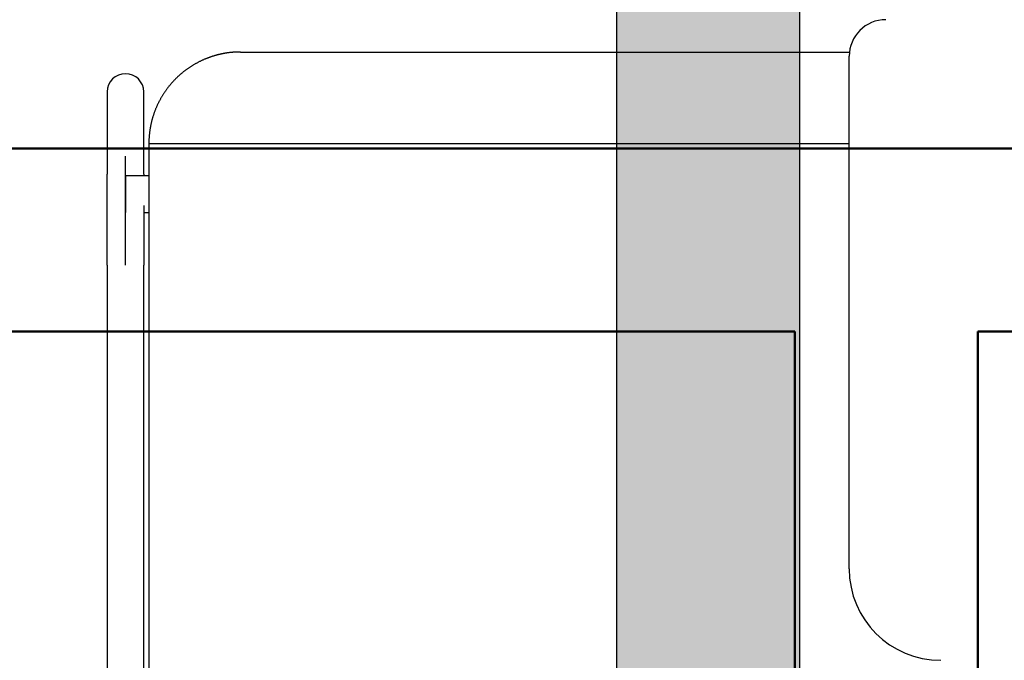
# Model space of a CAD drawing. Header units: metres. Extents: x -1 to 430, y -6 to 31.
# Tile 97 of 169: x 418.074 to 418.612, y 16.23 to 16.58. Entities that reach past the tile are written whole.
import ezdxf

# ---------------------------------------------------------------- set-up
doc = ezdxf.new("R2010")
doc.units = ezdxf.units.M
doc.linetypes.add('CONTINUA', pattern=[0])
for name, color, linetype, lineweight in [('3D P1 MURS NOUS', 7, 'CONTINUA', 25), ('3D P2 MURS NOUS', 7, 'CONTINUA', 25), ('PA MOBLES', 7, 'CONTINUA', 25)]:
    doc.layers.add(name, color=color, linetype=linetype, lineweight=lineweight)

msp = doc.modelspace()

# ---------------------------------------------------------------- hatches: boundary and pattern name
at = {"layer": '3D P2 MURS NOUS', "linetype": 'CONTINUA', "lineweight": 18, "true_color": 0x006e00, "transparency": 33554687}
msp.add_hatch(color=96, dxfattribs=at).paths.add_polyline_path([(418.39992, 17.61547), (418.39992, 13.12061), (418.49992, 13.12061), (418.49992, 17.61547)])

# ---------------------------------------------------------------- linework, layer by layer
at = {"layer": '3D P1 MURS NOUS', "color": 4, "linetype": 'CONTINUA', "lineweight": 50, "transparency": 33554687}
for p, q in [((420.41698, 16.50946), (417.17811, 16.50946)), ((417.17811, 16.40946), (418.49726, 16.40946)), ((418.49726, 16.40946), (418.49726, 15.90946)), ((418.59726, 16.40946), (420.41698, 16.40946)), ((418.59726, 15.90946), (418.59726, 16.40946))]:
    msp.add_line(p, q, dxfattribs=at)
at = {"layer": '3D P2 MURS NOUS', "color": 7, "linetype": 'CONTINUA', "lineweight": 25, "transparency": 33554687}
for p, q in [((418.39992, 17.61547), (418.39992, 13.12061)), ((418.49992, 13.12061), (418.49992, 17.61547))]:
    msp.add_line(p, q, dxfattribs=at)
at = {"layer": 'PA MOBLES', "color": 180, "transparency": 33554687}
for p, q in [((418.19445, 16.56223), (418.52708, 16.56223)), ((418.52695, 16.27989), (418.52695, 16.55989)), ((418.12168, 16.5405), (418.12168, 16.49544)), ((418.14168, 16.49544), (418.14168, 16.5405)), ((418.14445, 16.51223), (418.52695, 16.51223)), ((418.14445, 16.51223), (418.14445, 16.16223)), ((418.13168, 16.44574), (418.13168, 16.50532)), ((418.13168, 16.49463), (418.13168, 16.47463)), ((418.14445, 16.49463), (418.13168, 16.49463)), ((418.14168, 16.47463), (418.14445, 16.47463)), ((418.12168, 16.44574), (418.12168, 16.18525)), ((418.14168, 16.18525), (418.14168, 16.44574))]:
    msp.add_line(p, q, dxfattribs=at)
for points in [[(418.18254, 16.56079), (418.18229, 16.56073), (418.18203, 16.56067), (418.18178, 16.5606), (418.18153, 16.56054), (418.18128, 16.56047), (418.18103, 16.5604), (418.18078, 16.56033), (418.18053, 16.56026), (418.18029, 16.56018), (418.18004, 16.56011), (418.17979, 16.56004), (418.17954, 16.55996), (418.17929, 16.55988), (418.17905, 16.5598), (418.1788, 16.55972), (418.17855, 16.55964), (418.17831, 16.55956), (418.17806, 16.55947), (418.17782, 16.55939), (418.17757, 16.5593), (418.17733, 16.55921), (418.17708, 16.55912), (418.17684, 16.55903), (418.1766, 16.55894), (418.17636, 16.55884), (418.17611, 16.55875), (418.17587, 16.55865), (418.17563, 16.55856), (418.17539, 16.55846), (418.17515, 16.55836), (418.17485, 16.55823), (418.17454, 16.5581), (418.17423, 16.55796), (418.17393, 16.55783), (418.17363, 16.55769), (418.17332, 16.55755), (418.17302, 16.55741), (418.17272, 16.55726), (418.17242, 16.55712), (418.17212, 16.55697), (418.17183, 16.55682), (418.17153, 16.55667), (418.17123, 16.55652), (418.17094, 16.55636), (418.17065, 16.5562), (418.17036, 16.55604), (418.17007, 16.55588), (418.16978, 16.55572), (418.16949, 16.55556), (418.1692, 16.55539), (418.16892, 16.55522), (418.16864, 16.55505), (418.16835, 16.55488), (418.16807, 16.55471), (418.16779, 16.55453), (418.16752, 16.55436), (418.16724, 16.55418), (418.16696, 16.554), (418.16669, 16.55382), (418.16642, 16.55363), (418.16615, 16.55345), (418.16588, 16.55326), (418.16561, 16.55308), (418.16534, 16.55289), (418.16508, 16.5527), (418.16482, 16.5525), (418.16455, 16.55231), (418.16429, 16.55211), (418.16404, 16.55192), (418.16378, 16.55172), (418.16352, 16.55152), (418.16327, 16.55132), (418.16302, 16.55112), (418.16277, 16.55091), (418.16252, 16.55071), (418.16227, 16.5505), (418.16203, 16.55029), (418.16179, 16.55009), (418.16154, 16.54988), (418.1613, 16.54967), (418.16107, 16.54945), (418.16083, 16.54924), (418.1606, 16.54903), (418.16036, 16.54881), (418.16013, 16.54859), (418.1599, 16.54838), (418.15968, 16.54816), (418.15945, 16.54794), (418.15923, 16.54772), (418.15901, 16.5475), (418.15879, 16.54728), (418.15857, 16.54706), (418.15836, 16.54683), (418.15814, 16.54661), (418.15793, 16.54638), (418.15771, 16.54615), (418.1575, 16.54592), (418.15729, 16.54568), (418.15708, 16.54545), (418.15687, 16.54521), (418.15666, 16.54497), (418.15646, 16.54473), (418.15625, 16.54449), (418.15605, 16.54425), (418.15584, 16.544), (418.15564, 16.54375), (418.15544, 16.5435), (418.15524, 16.54325), (418.15504, 16.543), (418.15484, 16.54275), (418.15465, 16.54249), (418.15445, 16.54223), (418.15426, 16.54197), (418.15407, 16.54171), (418.15388, 16.54145), (418.15369, 16.54119), (418.1535, 16.54092), (418.15332, 16.54066), (418.15313, 16.54039), (418.15295, 16.54012), (418.15277, 16.53985), (418.15259, 16.53957), (418.15241, 16.5393), (418.15224, 16.53902), (418.15206, 16.53874), (418.15189, 16.53847), (418.15172, 16.53819), (418.15155, 16.5379), (418.15138, 16.53762), (418.15121, 16.53734), (418.15105, 16.53705), (418.15089, 16.53677), (418.15073, 16.53648), (418.15057, 16.53619), (418.15041, 16.5359), (418.15025, 16.53561), (418.1501, 16.53531), (418.14995, 16.53502), (418.1498, 16.53472), (418.14965, 16.53443), (418.1495, 16.53413), (418.14936, 16.53383), (418.14922, 16.53353), (418.14908, 16.53323), (418.14894, 16.53293), (418.1488, 16.53263), (418.14867, 16.53232), (418.14854, 16.53202), (418.1484, 16.53171), (418.14828, 16.53141), (418.14815, 16.5311), (418.14803, 16.53079), (418.1479, 16.53048), (418.14778, 16.53017), (418.14766, 16.52986), (418.14755, 16.52955), (418.14743, 16.52924), (418.14732, 16.52892), (418.14721, 16.52861), (418.1471, 16.5283), (418.147, 16.52798), (418.1469, 16.52766), (418.14679, 16.52735), (418.14669, 16.52703), (418.1466, 16.52671), (418.1465, 16.52639), (418.14641, 16.52607), (418.14632, 16.52576), (418.14623, 16.52544), (418.14614, 16.52512), (418.14606, 16.52479), (418.14598, 16.52447), (418.1459, 16.52415), (418.14582, 16.52383), (418.14574, 16.52351), (418.14567, 16.52319), (418.1456, 16.52286), (418.14553, 16.52254), (418.14546, 16.52222), (418.1454, 16.52189), (418.14533, 16.52157), (418.14527, 16.52124), (418.14521, 16.52092), (418.14516, 16.5206), (418.14511, 16.52027), (418.14505, 16.51995), (418.145, 16.51962), (418.14496, 16.5193), (418.14491, 16.51898), (418.14487, 16.51865), (418.14483, 16.51833), (418.14479, 16.51801), (418.14475, 16.51768), (418.14472, 16.51736), (418.14469, 16.51704), (418.14466, 16.51671), (418.14463, 16.51639), (418.1446, 16.51607), (418.14458, 16.51575), (418.14456, 16.51542), (418.14454, 16.5151), (418.14452, 16.51478), (418.1445, 16.51446), (418.14449, 16.51414), (418.14448, 16.51382), (418.14447, 16.5135), (418.14446, 16.51319), (418.14446, 16.51287), (418.14446, 16.51255), (418.14445, 16.51223)], [(418.19445, 16.56223), (418.19421, 16.56223), (418.19396, 16.56223), (418.19371, 16.56223), (418.19345, 16.56222), (418.1932, 16.56222), (418.19294, 16.56221), (418.19269, 16.5622), (418.19243, 16.56219), (418.19217, 16.56218), (418.19191, 16.56217), (418.19165, 16.56215), (418.19139, 16.56214), (418.19113, 16.56212), (418.19087, 16.5621), (418.1906, 16.56208), (418.19034, 16.56206), (418.19007, 16.56204), (418.18981, 16.56202), (418.18954, 16.56199), (418.18927, 16.56196), (418.18901, 16.56194), (418.18874, 16.56191), (418.18847, 16.56187), (418.1882, 16.56184), (418.18793, 16.56181), (418.18766, 16.56177), (418.1874, 16.56173), (418.18713, 16.5617), (418.18686, 16.56165), (418.18659, 16.56161), (418.18645, 16.56159), (418.18632, 16.56157), (418.18618, 16.56155), (418.18604, 16.56152), (418.18591, 16.5615), (418.18577, 16.56148), (418.18563, 16.56145), (418.1855, 16.56143), (418.18536, 16.5614), (418.18523, 16.56138), (418.18509, 16.56135), (418.18495, 16.56132), (418.18482, 16.5613), (418.18468, 16.56127), (418.18455, 16.56124), (418.18441, 16.56122), (418.18428, 16.56119), (418.18414, 16.56116), (418.18401, 16.56113), (418.18387, 16.5611), (418.18374, 16.56107), (418.1836, 16.56104), (418.18347, 16.56101), (418.18334, 16.56098), (418.1832, 16.56095), (418.18307, 16.56092), (418.18294, 16.56089), (418.1828, 16.56086), (418.18267, 16.56083), (418.18254, 16.56079)], [(418.12168, 16.44574), (418.12168, 16.44639), (418.12168, 16.44704), (418.12168, 16.44769), (418.12168, 16.44834), (418.12168, 16.44899), (418.12168, 16.44964), (418.12168, 16.45029), (418.12168, 16.45093), (418.12168, 16.45158), (418.12168, 16.45222), (418.12168, 16.45286), (418.12168, 16.4535), (418.12168, 16.45414), (418.12168, 16.45478), (418.12168, 16.45542), (418.12168, 16.45605), (418.12168, 16.45669), (418.12168, 16.45732), (418.12168, 16.45795), (418.12168, 16.45857), (418.12168, 16.4592), (418.12168, 16.45982), (418.12168, 16.46044), (418.12168, 16.46106), (418.12168, 16.46168), (418.12168, 16.46229), (418.12168, 16.46291), (418.12168, 16.46352), (418.12168, 16.46412), (418.12168, 16.46473), (418.12168, 16.46533), (418.12168, 16.46592), (418.12168, 16.46652), (418.12168, 16.46711), (418.12168, 16.46769), (418.12168, 16.46827), (418.12168, 16.46885), (418.12168, 16.46942), (418.12168, 16.46999), (418.12168, 16.47056), (418.12168, 16.47112), (418.12168, 16.47167), (418.12168, 16.47223), (418.12168, 16.47277), (418.12168, 16.47332), (418.12168, 16.47386), (418.12168, 16.47439), (418.12168, 16.47492), (418.12168, 16.47544), (418.12168, 16.47596), (418.12168, 16.47647), (418.12168, 16.47698), (418.12168, 16.47749), (418.12168, 16.47799), (418.12168, 16.47848), (418.12168, 16.47897), (418.12168, 16.47945), (418.12168, 16.47993), (418.12168, 16.4804), (418.12168, 16.48087), (418.12168, 16.48127), (418.12168, 16.48167), (418.12168, 16.48206), (418.12168, 16.48245), (418.12168, 16.48283), (418.12168, 16.48321), (418.12168, 16.48358), (418.12168, 16.48395), (418.12168, 16.48432), (418.12168, 16.48467), (418.12168, 16.48503), (418.12168, 16.48538), (418.12168, 16.48572), (418.12168, 16.48606), (418.12168, 16.48639), (418.12168, 16.48672), (418.12168, 16.48704), (418.12168, 16.48736), (418.12168, 16.48767), (418.12168, 16.48798), (418.12168, 16.48828), (418.12168, 16.48857), (418.12168, 16.48886), (418.12168, 16.48915), (418.12168, 16.48943), (418.12168, 16.4897), (418.12168, 16.48997), (418.12168, 16.49023), (418.12168, 16.49049), (418.12168, 16.49074), (418.12168, 16.49098), (418.12168, 16.49122), (418.12168, 16.49146), (418.12168, 16.49168), (418.12168, 16.4919), (418.12168, 16.49212), (418.12168, 16.49233), (418.12168, 16.49253), (418.12168, 16.49273), (418.12168, 16.49292), (418.12168, 16.4931), (418.12168, 16.49328), (418.12168, 16.49346), (418.12168, 16.49362), (418.12168, 16.49378), (418.12168, 16.49394), (418.12168, 16.49408), (418.12168, 16.49423), (418.12168, 16.49436), (418.12168, 16.49449), (418.12168, 16.49461), (418.12168, 16.49473), (418.12168, 16.49484), (418.12168, 16.49495), (418.12168, 16.49504), (418.12168, 16.49514), (418.12168, 16.49522), (418.12168, 16.4953), (418.12168, 16.49537), (418.12168, 16.49544)], [(418.14168, 16.49544), (418.14168, 16.49542), (418.14168, 16.4954), (418.14168, 16.49538), (418.14168, 16.49536), (418.14168, 16.49534), (418.14168, 16.49532), (418.14168, 16.49529), (418.14168, 16.49527), (418.14168, 16.49525), (418.14168, 16.49522), (418.14168, 16.4952), (418.14168, 16.49517), (418.14168, 16.49515), (418.14168, 16.49512), (418.14168, 16.49509), (418.14168, 16.49507), (418.14168, 16.49504), (418.14168, 16.49501), (418.14168, 16.49498), (418.14168, 16.49495), (418.14168, 16.49492), (418.14168, 16.49489), (418.14168, 16.49486), (418.14168, 16.49483), (418.14168, 16.4948), (418.14168, 16.49476), (418.14168, 16.49473), (418.14168, 16.4947), (418.14168, 16.49466), (418.14168, 16.49463)], [(418.14168, 16.4783), (418.14168, 16.47827), (418.14168, 16.47823), (418.14168, 16.4782), (418.14168, 16.47816), (418.14168, 16.47813), (418.14168, 16.47809), (418.14168, 16.47805), (418.14168, 16.47802), (418.14168, 16.47798), (418.14168, 16.47795), (418.14168, 16.47791), (418.14168, 16.47788), (418.14168, 16.47784), (418.14168, 16.47781), (418.14168, 16.47777), (418.14168, 16.47774), (418.14168, 16.4777), (418.14168, 16.47766), (418.14168, 16.47763), (418.14168, 16.47759), (418.14168, 16.47756), (418.14168, 16.47752), (418.14168, 16.47749), (418.14168, 16.47745), (418.14168, 16.47741), (418.14168, 16.47738), (418.14168, 16.47734), (418.14168, 16.47731), (418.14168, 16.47727), (418.14168, 16.47723), (418.14168, 16.47679), (418.14168, 16.47634), (418.14168, 16.47589), (418.14168, 16.47544), (418.14168, 16.47498), (418.14168, 16.47451), (418.14168, 16.47405), (418.14168, 16.47358), (418.14168, 16.4731), (418.14168, 16.47263), (418.14168, 16.47215), (418.14168, 16.47166), (418.14168, 16.47118), (418.14168, 16.47069), (418.14168, 16.4702), (418.14168, 16.4697), (418.14168, 16.4692), (418.14168, 16.4687), (418.14168, 16.46819), (418.14168, 16.46768), (418.14168, 16.46717), (418.14168, 16.46666), (418.14168, 16.46614), (418.14168, 16.46562), (418.14168, 16.4651), (418.14168, 16.46457), (418.14168, 16.46405), (418.14168, 16.46352), (418.14168, 16.46298), (418.14168, 16.46245), (418.14168, 16.46191), (418.14168, 16.46137), (418.14168, 16.46083), (418.14168, 16.46029), (418.14168, 16.45974), (418.14168, 16.4592), (418.14168, 16.45865), (418.14168, 16.4581), (418.14168, 16.45755), (418.14168, 16.457), (418.14168, 16.45644), (418.14168, 16.45589), (418.14168, 16.45533), (418.14168, 16.45478), (418.14168, 16.45422), (418.14168, 16.45366), (418.14168, 16.4531), (418.14168, 16.45254), (418.14168, 16.45198), (418.14168, 16.45141), (418.14168, 16.45085), (418.14168, 16.45028), (418.14168, 16.44972), (418.14168, 16.44915), (418.14168, 16.44858), (418.14168, 16.44802), (418.14168, 16.44745), (418.14168, 16.44688), (418.14168, 16.44631), (418.14168, 16.44574)]]:
    msp.add_lwpolyline(points, dxfattribs=at)
for centre, radius, start, end in [((418.54695, 16.55989), 0.02, 90, 180), ((418.57695, 16.27989), 0.05, 180, 270)]:
    msp.add_arc(centre, radius, start, end, dxfattribs=at)
for start_param, end_param in [(4.712389, 6.283185), (3.141593, 4.712389)]:
    msp.add_ellipse((418.13168, 16.5405), major_axis=(-0.01, 0), ratio=0.987805, start_param=start_param, end_param=end_param, dxfattribs=at)

doc.saveas('drawing.dxf')
